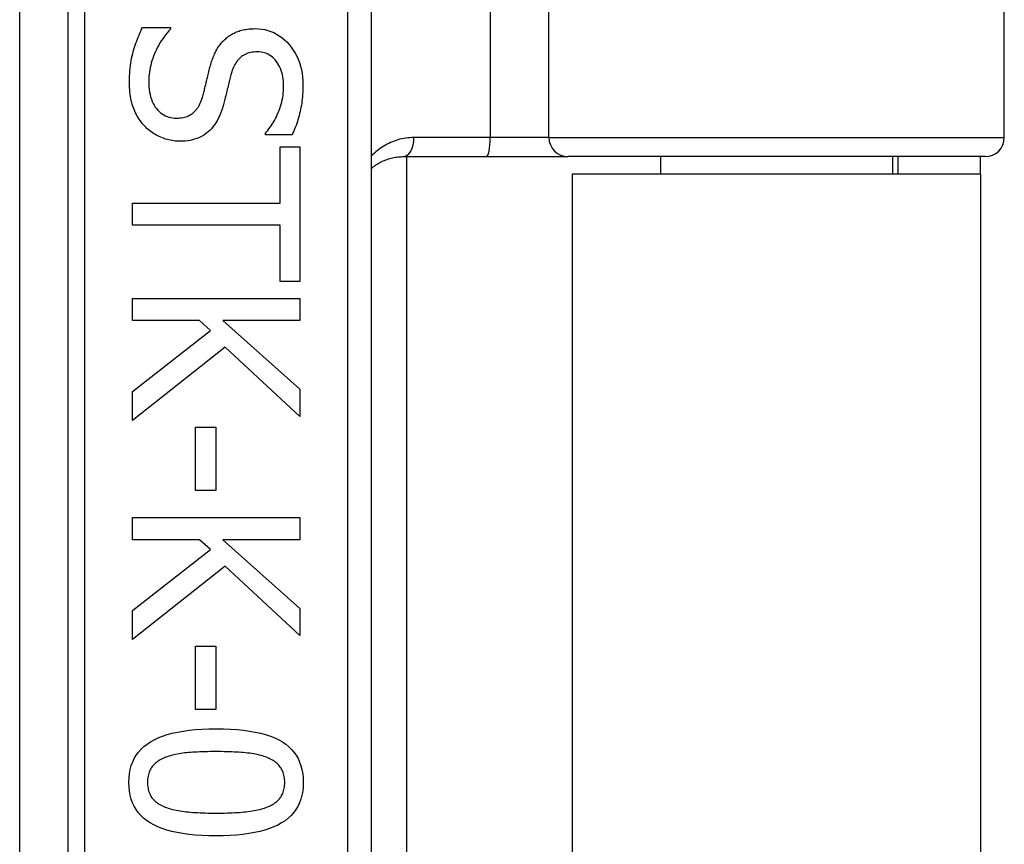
# Model space of a CAD drawing. Header units: inches. Extents: x 7 to 174, y 10 to 93.
# Tile 105 of 132: x 41.757 to 42.567, y 66.593 to 67.271. Entities that reach past the tile are written whole.
import ezdxf

# ---------------------------------------------------------------- set-up
doc = ezdxf.new("R2010")
doc.units = ezdxf.units.IN
doc.header["$MEASUREMENT"] = 0
doc.layers.add('Visible Edges(ANSI)', color=7, linetype='Continuous', lineweight=25)
doc.layers.add('Visible Tangent Edges(ANSI)', color=7, linetype='Continuous', lineweight=25)

msp = doc.modelspace()

# ---------------------------------------------------------------- linework, layer by layer
at = {"layer": 'Visible Edges(ANSI)'}
for p, q in [((42.56707, 67.1744), (42.56707, 67.75905)), ((42.04634, 65.77873), (42.04634, 67.27873)), ((41.8579, 67.265), (41.8809, 67.265)), ((41.8809, 67.265), (41.8809, 67.26366)), ((41.95907, 67.17667), (41.95907, 67.17801)), ((41.98095, 67.17667), (41.95907, 67.17667)), ((41.97113, 67.16673), (41.98743, 67.16673)), ((41.97113, 67.1205), (41.97113, 67.16673)), ((41.98743, 67.16673), (41.98743, 67.05596)), ((42.07212, 67.15865), (42.14056, 67.15865)), ((42.07513, 67.15865), (42.07513, 65.89881)), ((42.14056, 67.15865), (42.20806, 67.15865)), ((42.55132, 67.15865), (42.20806, 67.15865)), ((42.2841, 67.15865), (42.2841, 67.14423)), ((42.47504, 67.15865), (42.47504, 67.14423)), ((42.47957, 67.15865), (42.47957, 67.14423)), ((42.54757, 67.14423), (42.54757, 67.15865)), ((42.54757, 67.14423), (42.21157, 67.14423)), ((42.21157, 67.14423), (42.21157, 65.91323)), ((42.54757, 67.14423), (42.54757, 65.91323)), ((41.84963, 67.10219), (41.84963, 67.1205)), ((41.84963, 67.1205), (41.97113, 67.1205)), ((41.97113, 67.10219), (41.84963, 67.10219)), ((41.97113, 67.05596), (41.97113, 67.10219)), ((41.98743, 67.05596), (41.97113, 67.05596)), ((41.84963, 67.042), (41.98743, 67.042)), ((41.84963, 67.02369), (41.84963, 67.042)), ((41.98743, 67.042), (41.98743, 67.02369)), ((41.90468, 67.02369), (41.84963, 67.02369)), ((41.91373, 67.01565), (41.90468, 67.02369)), ((41.92411, 67.02369), (41.98743, 66.96719)), ((41.98743, 67.02369), (41.92411, 67.02369)), ((41.84963, 66.96529), (41.91373, 67.01565)), ((41.9259, 67.00191), (41.84963, 66.9415)), ((41.98743, 66.94485), (41.9259, 67.00191)), ((41.98743, 66.96719), (41.98743, 66.94485)), ((41.84963, 66.9415), (41.84963, 66.96529)), ((41.90156, 66.93614), (41.91831, 66.93614)), ((41.90156, 66.88399), (41.90156, 66.93614)), ((41.91831, 66.93614), (41.91831, 66.88399)), ((41.91831, 66.88399), (41.90156, 66.88399)), ((41.84963, 66.86177), (41.98743, 66.86177)), ((41.84963, 66.84346), (41.84963, 66.86177)), ((41.98743, 66.86177), (41.98743, 66.84346)), ((41.90468, 66.84346), (41.84963, 66.84346)), ((41.91373, 66.83542), (41.90468, 66.84346)), ((41.92411, 66.84346), (41.98743, 66.78696)), ((41.98743, 66.84346), (41.92411, 66.84346)), ((41.84963, 66.78506), (41.91373, 66.83542)), ((41.9259, 66.82168), (41.84963, 66.76127)), ((41.98743, 66.76462), (41.9259, 66.82168)), ((41.84963, 66.76127), (41.84963, 66.78506)), ((41.98743, 66.78696), (41.98743, 66.76462)), ((41.90156, 66.75591), (41.91831, 66.75591)), ((41.90156, 66.70377), (41.90156, 66.75591)), ((41.91831, 66.75591), (41.91831, 66.70377)), ((41.91831, 66.70377), (41.90156, 66.70377))]:
    msp.add_line(p, q, dxfattribs=at)
at = {"layer": 'Visible Edges(ANSI)', "flags": 128}
for points in [[(41.84718, 67.21977), (41.8472, 67.22224), (41.84726, 67.22464), (41.84737, 67.22697), (41.84752, 67.22925), (41.84772, 67.23147), (41.84796, 67.23362), (41.84824, 67.23571), (41.84857, 67.23774), (41.84894, 67.2397), (41.84935, 67.24161), (41.8498, 67.24345), (41.8503, 67.24523), (41.85083, 67.24697), (41.85138, 67.2487), (41.85195, 67.2504), (41.85254, 67.25209), (41.85314, 67.25377), (41.85376, 67.25542), (41.85441, 67.25706), (41.85507, 67.25868), (41.85575, 67.26029), (41.85644, 67.26187), (41.85716, 67.26344), (41.8579, 67.265)], [(41.8809, 67.26366), (41.87951, 67.26213), (41.87818, 67.26058), (41.87689, 67.25898), (41.87566, 67.25736), (41.87449, 67.2557), (41.87336, 67.25401), (41.87229, 67.25229), (41.87127, 67.25053), (41.87031, 67.24874), (41.86939, 67.24691), (41.86853, 67.24506), (41.86772, 67.24317), (41.86697, 67.24126), (41.86629, 67.23937), (41.86567, 67.2375), (41.86512, 67.23563), (41.86463, 67.23377), (41.86421, 67.23193), (41.86385, 67.2301), (41.86355, 67.22828), (41.86333, 67.22647), (41.86316, 67.22467), (41.86307, 67.22289), (41.86303, 67.22111)], [(41.92557, 67.25506), (41.92634, 67.25575), (41.92714, 67.25642), (41.92795, 67.25706), (41.92879, 67.25768), (41.92965, 67.25827), (41.93053, 67.25883), (41.93144, 67.25936), (41.93236, 67.25987), (41.93331, 67.26036), (41.93428, 67.26081), (41.93527, 67.26124), (41.93629, 67.26165), (41.93732, 67.26202), (41.93839, 67.26236), (41.93947, 67.26267), (41.94059, 67.26295), (41.94173, 67.26319), (41.9429, 67.26341), (41.9441, 67.26358), (41.94532, 67.26373), (41.94657, 67.26385), (41.94784, 67.26393), (41.94914, 67.26398), (41.95047, 67.26399)], [(41.95047, 67.26399), (41.95322, 67.2639), (41.9559, 67.26363), (41.9585, 67.26318), (41.96103, 67.26254), (41.96349, 67.26172), (41.96586, 67.26073), (41.96817, 67.25955), (41.97039, 67.25819), (41.97255, 67.25664), (41.97462, 67.25492), (41.97662, 67.25301), (41.97855, 67.25093), (41.98036, 67.2487), (41.98201, 67.24637), (41.98351, 67.24395), (41.98485, 67.24142), (41.98603, 67.2388), (41.98705, 67.23608), (41.98792, 67.23325), (41.98863, 67.23033), (41.98918, 67.22731), (41.98957, 67.22419), (41.98981, 67.22097), (41.98989, 67.21765)], [(41.91339, 67.23228), (41.91372, 67.23346), (41.91405, 67.23462), (41.9144, 67.23576), (41.91477, 67.23688), (41.91514, 67.23797), (41.91553, 67.23905), (41.91593, 67.2401), (41.91635, 67.24114), (41.91678, 67.24215), (41.91722, 67.24314), (41.91767, 67.24411), (41.91814, 67.24506), (41.91863, 67.246), (41.91914, 67.24691), (41.91967, 67.2478), (41.92023, 67.24868), (41.92081, 67.24954), (41.92142, 67.25038), (41.92205, 67.25121), (41.92271, 67.25201), (41.92338, 67.2528), (41.92409, 67.25357), (41.92481, 67.25432), (41.92557, 67.25506)], [(41.95237, 67.2449), (41.95094, 67.24487), (41.94956, 67.24477), (41.94823, 67.24461), (41.94695, 67.24438), (41.94572, 67.24409), (41.94453, 67.24374), (41.9434, 67.24332), (41.94232, 67.24284), (41.94128, 67.24229), (41.94029, 67.24168), (41.93935, 67.241), (41.93846, 67.24026), (41.93762, 67.23946), (41.93681, 67.23861), (41.93604, 67.23769), (41.93532, 67.23672), (41.93463, 67.23569), (41.93398, 67.23461), (41.93337, 67.23347), (41.93281, 67.23227), (41.93228, 67.23102), (41.93179, 67.22971), (41.93134, 67.22834), (41.93093, 67.22692)], [(41.97403, 67.21642), (41.97399, 67.21851), (41.97386, 67.22053), (41.97366, 67.22248), (41.97336, 67.22437), (41.97299, 67.22619), (41.97253, 67.22794), (41.972, 67.22962), (41.97137, 67.23124), (41.97067, 67.23279), (41.96988, 67.23427), (41.96901, 67.23568), (41.96805, 67.23702), (41.96703, 67.23828), (41.96596, 67.23943), (41.96483, 67.24047), (41.96366, 67.2414), (41.96243, 67.24222), (41.96115, 67.24293), (41.95981, 67.24353), (41.95843, 67.24402), (41.95699, 67.24441), (41.9555, 67.24468), (41.95396, 67.24484), (41.95237, 67.2449)], [(41.90714, 67.20738), (41.90743, 67.20843), (41.90772, 67.20947), (41.908, 67.21049), (41.90827, 67.2115), (41.90853, 67.2125), (41.90879, 67.21348), (41.90904, 67.21444), (41.90927, 67.21539), (41.90951, 67.21633), (41.90973, 67.21725), (41.90995, 67.21816), (41.91016, 67.21905), (41.91037, 67.21995), (41.91059, 67.22089), (41.91082, 67.22186), (41.91106, 67.22287), (41.91132, 67.22392), (41.91158, 67.22501), (41.91185, 67.22613), (41.91214, 67.22729), (41.91244, 67.22848), (41.91275, 67.22971), (41.91306, 67.23098), (41.91339, 67.23228)], [(41.93093, 67.22692), (41.93066, 67.22593), (41.93039, 67.22491), (41.93012, 67.22385), (41.92983, 67.22276), (41.92955, 67.22162), (41.92925, 67.22046), (41.92895, 67.21925), (41.92864, 67.21801), (41.92833, 67.21673), (41.92801, 67.21542), (41.92768, 67.21407), (41.92735, 67.21268), (41.92702, 67.2113), (41.92669, 67.20995), (41.92637, 67.20864), (41.92605, 67.20738), (41.92574, 67.20615), (41.92543, 67.20496), (41.92512, 67.20381), (41.92482, 67.20271), (41.92453, 67.20164), (41.92423, 67.20061), (41.92395, 67.19962), (41.92367, 67.19867)], [(41.85968, 67.18382), (41.8587, 67.18493), (41.85775, 67.18606), (41.85684, 67.18722), (41.85597, 67.18841), (41.85514, 67.18962), (41.85435, 67.19085), (41.8536, 67.19211), (41.85288, 67.19339), (41.85221, 67.1947), (41.85157, 67.19604), (41.85097, 67.1974), (41.85041, 67.19878), (41.8499, 67.2002), (41.84943, 67.20169), (41.849, 67.20323), (41.84862, 67.20483), (41.84828, 67.2065), (41.84799, 67.20822), (41.84774, 67.20999), (41.84754, 67.21183), (41.84738, 67.21373), (41.84727, 67.21568), (41.8472, 67.2177), (41.84718, 67.21977)], [(41.86303, 67.22111), (41.86308, 67.21863), (41.86321, 67.21626), (41.86343, 67.21398), (41.86373, 67.21181), (41.86413, 67.20975), (41.86461, 67.20778), (41.86518, 67.20592), (41.86584, 67.20416), (41.86658, 67.20251), (41.86741, 67.20096), (41.86833, 67.19951), (41.86934, 67.19817), (41.87042, 67.19693), (41.87156, 67.19579), (41.87275, 67.19477), (41.874, 67.19385), (41.87531, 67.19305), (41.87667, 67.19234), (41.87809, 67.19175), (41.87957, 67.19127), (41.8811, 67.19089), (41.88269, 67.19062), (41.88433, 67.19046), (41.88604, 67.1904)], [(41.98989, 67.21765), (41.98987, 67.21572), (41.98982, 67.21382), (41.98974, 67.21193), (41.98963, 67.21006), (41.98949, 67.20821), (41.98931, 67.20637), (41.98911, 67.20456), (41.98887, 67.20276), (41.9886, 67.20098), (41.9883, 67.19923), (41.98796, 67.19749), (41.9876, 67.19576), (41.9872, 67.19406), (41.98678, 67.19238), (41.98632, 67.19072), (41.98584, 67.18908), (41.98533, 67.18746), (41.98479, 67.18585), (41.98422, 67.18427), (41.98363, 67.18271), (41.983, 67.18117), (41.98235, 67.17965), (41.98166, 67.17815), (41.98095, 67.17667)], [(41.95907, 67.17801), (41.96006, 67.17913), (41.96103, 67.18031), (41.96198, 67.18153), (41.96291, 67.18281), (41.96382, 67.18414), (41.9647, 67.18552), (41.96557, 67.18695), (41.96641, 67.18843), (41.96723, 67.18996), (41.96803, 67.19155), (41.96881, 67.19318), (41.96956, 67.19487), (41.97028, 67.19659), (41.97093, 67.19832), (41.97152, 67.20007), (41.97204, 67.20183), (41.97251, 67.20361), (41.97291, 67.2054), (41.97325, 67.2072), (41.97353, 67.20902), (41.97375, 67.21085), (41.9739, 67.21269), (41.974, 67.21455), (41.97403, 67.21642)], [(41.88604, 67.1904), (41.88739, 67.19043), (41.8887, 67.19052), (41.88997, 67.19066), (41.8912, 67.19086), (41.89238, 67.19111), (41.89352, 67.19142), (41.89461, 67.19179), (41.89566, 67.19222), (41.89667, 67.1927), (41.89764, 67.19323), (41.89856, 67.19383), (41.89944, 67.19448), (41.90027, 67.19519), (41.90108, 67.19597), (41.90184, 67.19681), (41.90257, 67.19772), (41.90327, 67.1987), (41.90393, 67.19974), (41.90455, 67.20085), (41.90514, 67.20202), (41.9057, 67.20326), (41.90621, 67.20457), (41.90669, 67.20594), (41.90714, 67.20738)], [(41.92367, 67.19867), (41.92291, 67.19636), (41.92209, 67.19415), (41.92121, 67.19205), (41.92027, 67.19006), (41.91927, 67.18817), (41.91821, 67.18638), (41.91709, 67.18471), (41.9159, 67.18313), (41.91465, 67.18167), (41.91335, 67.1803), (41.91198, 67.17905), (41.91055, 67.1779), (41.90906, 67.17685), (41.90751, 67.17588), (41.90591, 67.17502), (41.90425, 67.17424), (41.90253, 67.17355), (41.90076, 67.17296), (41.89893, 67.17245), (41.89705, 67.17204), (41.89511, 67.17172), (41.89311, 67.17149), (41.89105, 67.17136), (41.88894, 67.17131)], [(41.88894, 67.17131), (41.88758, 67.17133), (41.88623, 67.1714), (41.88488, 67.17152), (41.88354, 67.17168), (41.8822, 67.17188), (41.88087, 67.17213), (41.87954, 67.17243), (41.87822, 67.17277), (41.8769, 67.17316), (41.87559, 67.1736), (41.87428, 67.17408), (41.87297, 67.1746), (41.87168, 67.17517), (41.87043, 67.17577), (41.86921, 67.17641), (41.86802, 67.17709), (41.86686, 67.1778), (41.86574, 67.17855), (41.86465, 67.17934), (41.86359, 67.18016), (41.86257, 67.18102), (41.86157, 67.18192), (41.86061, 67.18285), (41.85968, 67.18382)], [(42.04635, 67.14907), (42.04722, 67.1498), (42.04811, 67.1505), (42.04902, 67.15118), (42.04995, 67.15183), (42.0509, 67.15245), (42.05187, 67.15305), (42.05285, 67.15361), (42.05385, 67.15416), (42.05487, 67.15467), (42.05591, 67.15516), (42.05697, 67.15562), (42.05804, 67.15605), (42.05913, 67.15645), (42.06023, 67.15682), (42.06136, 67.15715), (42.0625, 67.15746), (42.06365, 67.15773), (42.06482, 67.15797), (42.06601, 67.15817), (42.06721, 67.15834), (42.06842, 67.15848), (42.06964, 67.15857), (42.07088, 67.15863), (42.07212, 67.15865)], [(41.84673, 66.64369), (41.84685, 66.6474), (41.84722, 66.65095), (41.84784, 66.65432), (41.8487, 66.65753), (41.8498, 66.66057), (41.85115, 66.66344), (41.85275, 66.66614), (41.8546, 66.66868), (41.85669, 66.67104), (41.85902, 66.67324), (41.8616, 66.67527), (41.86443, 66.67713), (41.86751, 66.67884), (41.87084, 66.68039), (41.87444, 66.6818), (41.87829, 66.68306), (41.88241, 66.68417), (41.88678, 66.68513), (41.8914, 66.68595), (41.89629, 66.68661), (41.90144, 66.68713), (41.90684, 66.6875), (41.9125, 66.68772), (41.91842, 66.6878)], [(41.91842, 66.6878), (41.9245, 66.68772), (41.93029, 66.6875), (41.93581, 66.68712), (41.94106, 66.6866), (41.94602, 66.68593), (41.9507, 66.6851), (41.95511, 66.68413), (41.95924, 66.68301), (41.96309, 66.68174), (41.96666, 66.68031), (41.96995, 66.67874), (41.97297, 66.67702), (41.97572, 66.67514), (41.97824, 66.6731), (41.98052, 66.6709), (41.98255, 66.66853), (41.98435, 66.666), (41.98591, 66.6633), (41.98722, 66.66044), (41.9883, 66.65742), (41.98914, 66.65423), (41.98974, 66.65088), (41.9901, 66.64737), (41.99022, 66.64369)], [(41.91842, 66.66904), (41.91603, 66.66903), (41.91371, 66.66901), (41.91146, 66.66898), (41.90927, 66.66894), (41.90716, 66.66888), (41.9051, 66.66881), (41.90312, 66.66873), (41.9012, 66.66864), (41.89935, 66.66854), (41.89756, 66.66842), (41.89584, 66.66829), (41.89419, 66.66814), (41.89258, 66.66798), (41.89101, 66.66779), (41.88946, 66.66757), (41.88795, 66.66733), (41.88646, 66.66705), (41.885, 66.66675), (41.88358, 66.66642), (41.88218, 66.66606), (41.88081, 66.66567), (41.87947, 66.66526), (41.87816, 66.66482), (41.87688, 66.66435)], [(41.96041, 66.66424), (41.95921, 66.66469), (41.95796, 66.66512), (41.95666, 66.66552), (41.95531, 66.6659), (41.9539, 66.66625), (41.95245, 66.66658), (41.95094, 66.66689), (41.94939, 66.66716), (41.94778, 66.66742), (41.94612, 66.66765), (41.94441, 66.66785), (41.94265, 66.66803), (41.94084, 66.66819), (41.939, 66.66834), (41.93712, 66.66847), (41.93519, 66.66859), (41.93323, 66.6687), (41.93123, 66.66879), (41.92919, 66.66886), (41.92712, 66.66893), (41.925, 66.66898), (41.92285, 66.66901), (41.92065, 66.66903), (41.91842, 66.66904)], [(41.87688, 66.66435), (41.87571, 66.66389), (41.87459, 66.66339), (41.87351, 66.66287), (41.87248, 66.66231), (41.8715, 66.66172), (41.87056, 66.6611), (41.86966, 66.66044), (41.86881, 66.65976), (41.86801, 66.65904), (41.86726, 66.65829), (41.86655, 66.65751), (41.86588, 66.6567), (41.86527, 66.65585), (41.8647, 66.65496), (41.86419, 66.65402), (41.86374, 66.65305), (41.86334, 66.65202), (41.86299, 66.65096), (41.8627, 66.64986), (41.86246, 66.64871), (41.86227, 66.64752), (41.86213, 66.64628), (41.86205, 66.64501), (41.86203, 66.64369)], [(41.97492, 66.64369), (41.9749, 66.64496), (41.97482, 66.64618), (41.9747, 66.64737), (41.97452, 66.64852), (41.97429, 66.64964), (41.97401, 66.65071), (41.97369, 66.65175), (41.97331, 66.65275), (41.97288, 66.65371), (41.9724, 66.65463), (41.97187, 66.65552), (41.97129, 66.65636), (41.97066, 66.65718), (41.96998, 66.65796), (41.96925, 66.65872), (41.96847, 66.65945), (41.96764, 66.66015), (41.96676, 66.66082), (41.96582, 66.66146), (41.96484, 66.66207), (41.96381, 66.66266), (41.96272, 66.66321), (41.96159, 66.66374), (41.96041, 66.66424)], [(41.91853, 66.59969), (41.91249, 66.59977), (41.90672, 66.59999), (41.90123, 66.60037), (41.89601, 66.60089), (41.89106, 66.60156), (41.88639, 66.60239), (41.88199, 66.60336), (41.87786, 66.60448), (41.87401, 66.60576), (41.87043, 66.60718), (41.86712, 66.60875), (41.86409, 66.61047), (41.86132, 66.61235), (41.85879, 66.61439), (41.8565, 66.61659), (41.85445, 66.61895), (41.85264, 66.62148), (41.85107, 66.62416), (41.84974, 66.62701), (41.84866, 66.63002), (41.84782, 66.6332), (41.84721, 66.63653), (41.84685, 66.64003), (41.84673, 66.64369)], [(41.86203, 66.64369), (41.86205, 66.64244), (41.86213, 66.64123), (41.86225, 66.64006), (41.86243, 66.63892), (41.86266, 66.63782), (41.86294, 66.63675), (41.86326, 66.63572), (41.86364, 66.63473), (41.86407, 66.63378), (41.86455, 66.63286), (41.86508, 66.63197), (41.86566, 66.63113), (41.86629, 66.63031), (41.86697, 66.62953), (41.8677, 66.62878), (41.86848, 66.62806), (41.86931, 66.62736), (41.87019, 66.6267), (41.87113, 66.62607), (41.87211, 66.62547), (41.87314, 66.6249), (41.87423, 66.62436), (41.87536, 66.62385), (41.87654, 66.62337)], [(41.99022, 66.64369), (41.9901, 66.64), (41.98972, 66.63647), (41.9891, 66.63311), (41.98823, 66.62991), (41.98712, 66.62688), (41.98575, 66.62402), (41.98414, 66.62133), (41.98228, 66.6188), (41.98017, 66.61644), (41.97781, 66.61425), (41.97521, 66.61222), (41.97235, 66.61036), (41.96925, 66.60865), (41.9659, 66.6071), (41.96229, 66.60569), (41.95843, 66.60443), (41.95432, 66.60332), (41.94996, 66.60236), (41.94535, 66.60155), (41.94049, 66.60088), (41.93538, 66.60036), (41.93001, 66.59999), (41.9244, 66.59977), (41.91853, 66.59969)], [(41.96063, 66.62348), (41.96178, 66.62396), (41.96288, 66.62447), (41.96393, 66.625), (41.96494, 66.62557), (41.9659, 66.62616), (41.96681, 66.62679), (41.96768, 66.62744), (41.96849, 66.62812), (41.96927, 66.62883), (41.96999, 66.62957), (41.97066, 66.63033), (41.97129, 66.63113), (41.97187, 66.63196), (41.9724, 66.63283), (41.97288, 66.63373), (41.97331, 66.63468), (41.97369, 66.63567), (41.97401, 66.6367), (41.97429, 66.63776), (41.97452, 66.63887), (41.9747, 66.64002), (41.97482, 66.6412), (41.9749, 66.64243), (41.97492, 66.64369)], [(41.87654, 66.62337), (41.87771, 66.62293), (41.87892, 66.62252), (41.88018, 66.62212), (41.88149, 66.62175), (41.88286, 66.6214), (41.88428, 66.62108), (41.88575, 66.62077), (41.88726, 66.62049), (41.88883, 66.62023), (41.89046, 66.61999), (41.89213, 66.61977), (41.89385, 66.61957), (41.89563, 66.61939), (41.89745, 66.61923), (41.89933, 66.61908), (41.90126, 66.61895), (41.90324, 66.61883), (41.90527, 66.61873), (41.90735, 66.61865), (41.90949, 66.61858), (41.91167, 66.61852), (41.91391, 66.61848), (41.91619, 66.61846), (41.91853, 66.61845)], [(41.91853, 66.61845), (41.92087, 66.61846), (41.92315, 66.61848), (41.92539, 66.61852), (41.92757, 66.61858), (41.9297, 66.61865), (41.93178, 66.61873), (41.9338, 66.61883), (41.93578, 66.61895), (41.9377, 66.61908), (41.93957, 66.61923), (41.94139, 66.61939), (41.94315, 66.61957), (41.94487, 66.61977), (41.94654, 66.61999), (41.94816, 66.62023), (41.94974, 66.6205), (41.95126, 66.62079), (41.95274, 66.62111), (41.95417, 66.62144), (41.95556, 66.6218), (41.9569, 66.62219), (41.95819, 66.62259), (41.95943, 66.62302), (41.96063, 66.62348)]]:
    msp.add_lwpolyline(points, dxfattribs=at)
at = {"layer": 'Visible Edges(ANSI)'}
msp.add_arc((42.55132, 67.1744), 0.01575, 270, 0, dxfattribs=at)
at = {"layer": 'Visible Tangent Edges(ANSI)'}
for p, q in [((42.14412, 67.75905), (42.14412, 67.1744)), ((42.19233, 67.1744), (42.19233, 67.75905)), ((41.75683, 65.58764), (41.75683, 67.46982)), ((41.79648, 67.27873), (41.79648, 65.77873)), ((41.8104, 65.77873), (41.8104, 67.27873)), ((42.02666, 67.27873), (42.02666, 65.77873)), ((42.14412, 67.1744), (42.08126, 67.1744)), ((42.19233, 67.1744), (42.14412, 67.1744)), ((42.19233, 67.1744), (42.56707, 67.1744))]:
    msp.add_line(p, q, dxfattribs=at)
at = {"layer": 'Visible Tangent Edges(ANSI)', "flags": 128}
msp.add_lwpolyline([(42.08126, 67.1744), (42.07956, 67.17437), (42.07787, 67.17428), (42.07619, 67.17412), (42.07453, 67.17391), (42.07289, 67.17364), (42.07126, 67.17331), (42.06966, 67.17293), (42.06809, 67.1725), (42.06654, 67.17202), (42.06501, 67.17148), (42.06351, 67.1709), (42.06203, 67.17027), (42.06058, 67.16959), (42.05915, 67.16886), (42.05775, 67.16809), (42.05637, 67.16728), (42.05502, 67.16642), (42.0537, 67.16552), (42.05241, 67.16458), (42.05114, 67.16359), (42.0499, 67.16257), (42.04869, 67.16149), (42.04751, 67.16038), (42.04635, 67.15922)], dxfattribs=at)
at = {"layer": 'Visible Tangent Edges(ANSI)'}
for centre, ratio, start_param, end_param in [((42.07212, 67.1744), 0.580671, 0, 1.570796), ((42.14056, 67.1744), 0.225879, 0, 1.570796), ((42.20806, 67.1744), 0.998608, 4.712389, 6.283185)]:
    msp.add_ellipse(centre, major_axis=(0, -0.01575), ratio=ratio, start_param=start_param, end_param=end_param, dxfattribs=at)

doc.saveas('drawing.dxf')
